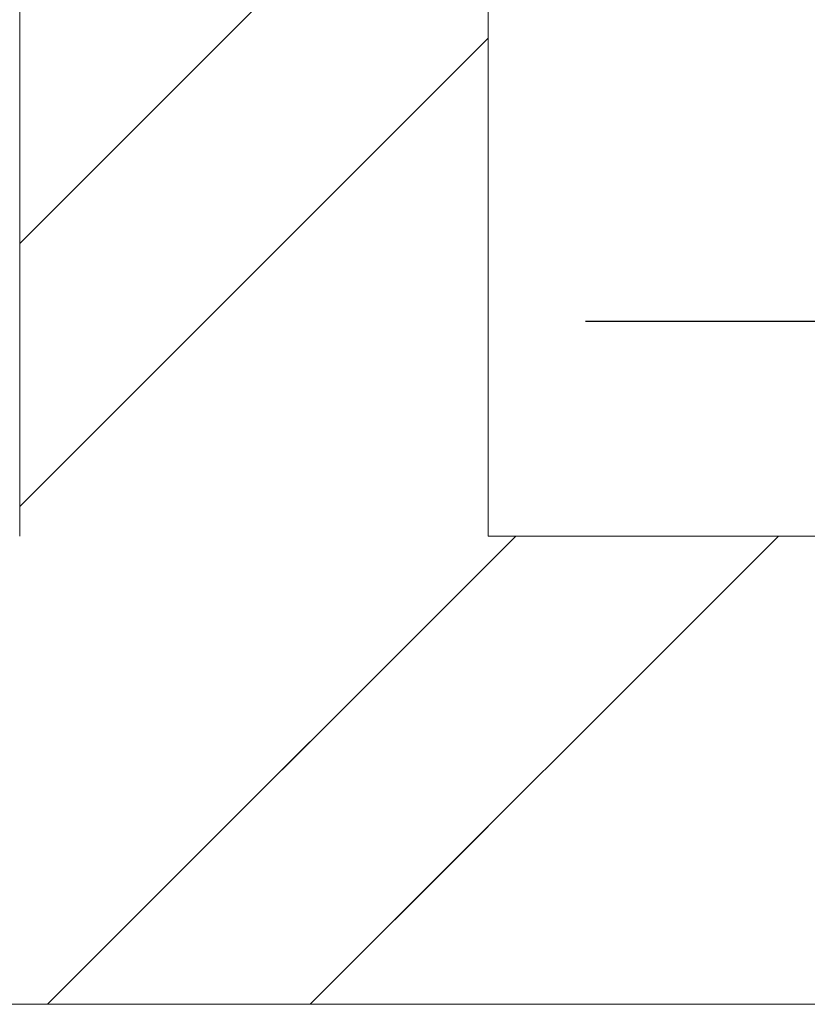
# Model space of a CAD drawing. Header units: millimetres. Extents: x 53645 to 137188, y 78097 to 135542.
# Tile 256 of 256: x 121282 to 121484, y 128046 to 128299. Entities that reach past the tile are written whole.
import ezdxf

# ---------------------------------------------------------------- set-up
doc = ezdxf.new("R2010")
doc.units = ezdxf.units.MM
doc.linetypes.add('CONTI', pattern=[0])
doc.linetypes.add('GOST2.303 5', pattern=[24, 20, -1.5, 1, -1.5])
doc.layers.add('axis_dim', color=40, linetype='CONTI')
doc.layers.add('Wall2', color=40, linetype='Continuous', lineweight=5)

msp = doc.modelspace()

# ---------------------------------------------------------------- linework, layer by layer
at = {"layer": 'axis_dim', "linetype": 'GOST2.303 5', "lineweight": 25, "ltscale": 100}
msp.add_lwpolyline([(123427.31, 128221.38), (117677.31, 128221.38)], dxfattribs=at)
at = {"layer": 'Wall2', "ltscale": 100}
for points in [[(121282.33, 128166.37), (121282.33, 128496.53)], [(121402.33, 128496.53), (121402.33, 128166.38)], [(121282.33, 128241.33), (121402.33, 128361.33)], [(121282.33, 128173.98), (121402.33, 128293.98)], [(121289.44, 128046.38), (121409.44, 128166.38)], [(121356.79, 128046.38), (121476.79, 128166.38)], [(121402.33, 128166.38), (122002.3, 128166.38)], [(121311.1, 128068.04), (121402.33, 128159.27)], [(121378.45, 128068.04), (121402.33, 128091.92)], [(122002.3, 128046.38), (118952.31, 128046.38)]]:
    msp.add_lwpolyline(points, dxfattribs=at)

doc.saveas('drawing.dxf')
